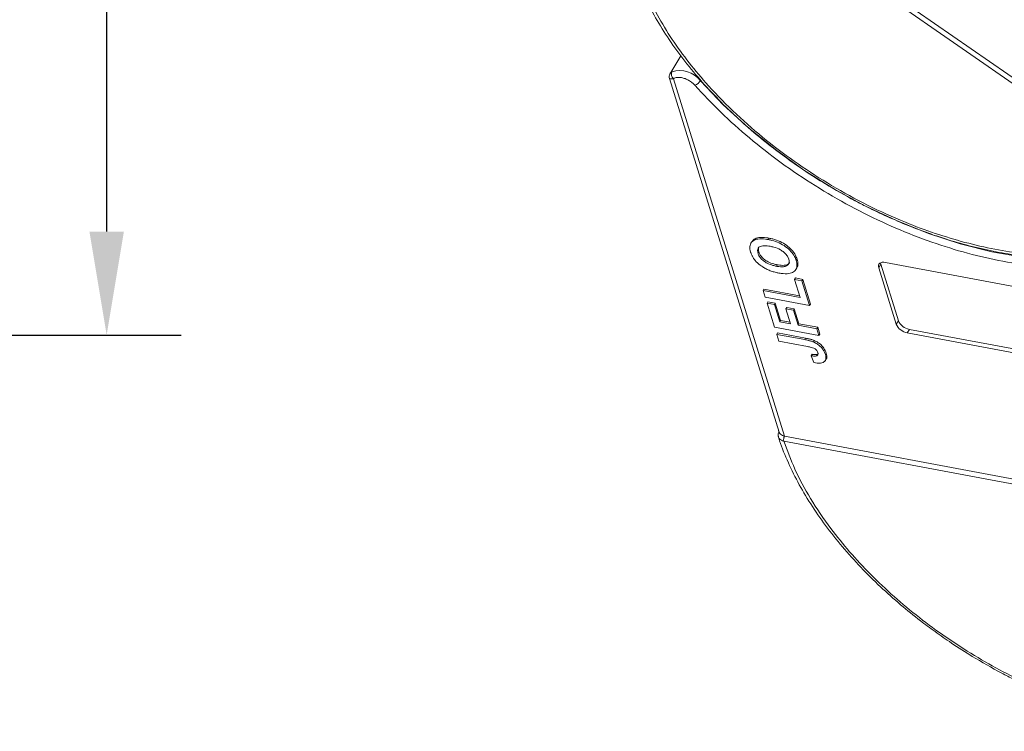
# Model space of a CAD drawing. Header units: millimetres. Extents: x 506 to 1981, y 649 to 1682.
# Tile 35 of 86: x 1229 to 1315, y 1464 to 1526. Entities that reach past the tile are written whole.
import ezdxf

# ---------------------------------------------------------------- set-up
doc = ezdxf.new("R2010")
doc.units = ezdxf.units.MM
doc.styles.get("Standard").update_dxf_attribs({"font": '仿宋_GB2312.ttf', "width": 0.8})
doc.dimstyles.new('副本 ISO-45.1', dxfattribs={"dimtxt": 10, "dimasz": 9, "dimexe": 6.5, "dimexo": 0.625, "dimgap": 2.5, "dimtad": 1, "dimdsep": 46, "dimtxsty": 'Standard', "dimcen": 2.5, "dimadec": 0, "dimazin": 0, "dimtfac": 1, "dimtmove": 0, "dimatfit": 3, "dimfxl": 0, "dimarcsym": 0})

# ---------------------------------------------------------------- blocks, each defined once
blk = doc.blocks.new('*D2703')
at = {"color": 0, "lineweight": -2}
for p, q in [((1194.363, 1565.544), (1242.962, 1565.544)), ((1236.462, 1556.544), (1236.462, 1507.544)), ((1194.363, 1498.544), (1242.962, 1498.544))]:
    blk.add_line(p, q, dxfattribs=at)
at = {"color": 0, "lineweight": 9}
for points in [[(1234.962, 1556.544), (1237.962, 1556.544), (1236.462, 1565.544)], [(1234.962, 1507.544), (1237.962, 1507.544), (1236.462, 1498.544)]]:
    blk.add_solid(points, dxfattribs=at)
at = {"layer": 'Defpoints', "color": 0, "lineweight": 9}
for p in [(1193.738, 1565.544), (1193.738, 1498.544), (1236.462, 1498.544)]:
    blk.add_point(p, dxfattribs=at)
at = {"color": 0, "lineweight": 9, "insert": (1228.962, 1532.044), "char_height": 10, "attachment_point": 5, "rotation": 90}
blk.add_mtext('67', dxfattribs=at)

msp = doc.modelspace()

# ---------------------------------------------------------------- linework, layer by layer
at = {"color": 7, "linetype": 'Continuous', "lineweight": 15}
for p, q in [((1331.009, 1509.567), (1284.169, 1542.04)), ((1284.418, 1542.389), (1331.259, 1509.917)), ((1286.451, 1522.851), (1285.474, 1521.247)), ((1285.447, 1520.86), (1295.005, 1490.102)), ((1295.472, 1489.75), (1285.805, 1520.857)), ((1294.131, 1506.976), (1294.056, 1506.853)), ((1292.618, 1506.663), (1292.543, 1506.54)), ((1293.163, 1505.653), (1293.238, 1505.776)), ((1296.485, 1505.031), (1296.56, 1505.154)), ((1294.77, 1504.534), (1294.844, 1504.657)), ((1296.463, 1504.247), (1296.537, 1504.37)), ((1303.858, 1504.702), (1303.671, 1504.395)), ((1305.197, 1499.485), (1303.671, 1504.395)), ((1303.858, 1504.702), (1305.383, 1499.792)), ((1304.254, 1504.863), (1325.916, 1500.802)), ((1296.417, 1503.51), (1296.343, 1503.387)), ((1296.832, 1501.813), (1296.343, 1503.387)), ((1296.343, 1503.387), (1296.987, 1503.266)), ((1296.417, 1503.51), (1297.062, 1503.389)), ((1296.987, 1503.266), (1297.062, 1503.389)), ((1297.062, 1503.389), (1297.734, 1501.225)), ((1293.683, 1502.54), (1293.608, 1502.418)), ((1293.683, 1502.54), (1296.786, 1501.958)), ((1296.987, 1503.266), (1297.66, 1501.102)), ((1293.791, 1501.827), (1293.608, 1502.418)), ((1293.608, 1502.418), (1296.832, 1501.813)), ((1297.66, 1501.102), (1293.791, 1501.827)), ((1294.025, 1501.439), (1293.95, 1501.316)), ((1294.598, 1499.231), (1293.95, 1501.316)), ((1293.95, 1501.316), (1294.595, 1501.195)), ((1294.025, 1501.439), (1294.67, 1501.318)), ((1294.67, 1501.318), (1294.595, 1501.195)), ((1294.595, 1501.195), (1295.06, 1499.7)), ((1294.67, 1501.318), (1295.134, 1499.823)), ((1295.673, 1500.945), (1295.598, 1500.822)), ((1296.002, 1499.524), (1295.598, 1500.822)), ((1295.598, 1500.822), (1296.243, 1500.701)), ((1295.673, 1500.945), (1296.318, 1500.824)), ((1296.318, 1500.824), (1296.243, 1500.701)), ((1296.318, 1500.824), (1296.721, 1499.526)), ((1297.734, 1501.225), (1297.66, 1501.102)), ((1296.243, 1500.701), (1296.646, 1499.403)), ((1298.466, 1498.506), (1294.598, 1499.231)), ((1295.134, 1499.823), (1295.06, 1499.7)), ((1295.06, 1499.7), (1296.002, 1499.524)), ((1295.134, 1499.823), (1295.957, 1499.669)), ((1296.721, 1499.526), (1296.646, 1499.403)), ((1296.646, 1499.403), (1298.283, 1499.096)), ((1296.721, 1499.526), (1298.358, 1499.219)), ((1298.283, 1499.096), (1298.358, 1499.219)), ((1298.283, 1499.096), (1298.466, 1498.506)), ((1298.358, 1499.219), (1298.541, 1498.629)), ((1305.383, 1499.792), (1305.197, 1499.485)), ((1294.868, 1498.724), (1294.794, 1498.602)), ((1294.977, 1498.012), (1294.794, 1498.602)), ((1294.794, 1498.602), (1297.232, 1498.145)), ((1294.868, 1498.724), (1297.307, 1498.267)), ((1297.307, 1498.267), (1297.232, 1498.145)), ((1298.541, 1498.629), (1298.466, 1498.506)), ((1306.348, 1499.033), (1306.161, 1498.726)), ((1327.823, 1494.665), (1306.161, 1498.726)), ((1306.348, 1499.033), (1328.01, 1494.972)), ((1297.481, 1497.542), (1294.977, 1498.012)), ((1298.063, 1498.062), (1297.989, 1497.94)), ((1297.875, 1496.864), (1297.8, 1496.741)), ((1297.8, 1496.741), (1298.033, 1496.142)), ((1298.332, 1496.854), (1298.257, 1496.731)), ((1298.332, 1496.854), (1298.386, 1496.888)), ((1299.103, 1496.971), (1299.028, 1496.848)), ((1299.023, 1496.324), (1299.098, 1496.447)), ((1294.969, 1490.218), (1294.96, 1490.184)), ((1295.473, 1489.749), (1345.758, 1480.322)), ((1295.409, 1489.32), (1295.407, 1489.32)), ((1345.694, 1479.892), (1295.409, 1489.32))]:
    msp.add_line(p, q, dxfattribs=at)
at = {"color": 7, "linetype": 'Continuous', "lineweight": 15, "flags": 128}
for points in [[(1323.388, 1505.198), (1321.32, 1505.036), (1318.827, 1505.063), (1316.22, 1505.316), (1313.526, 1505.792), (1310.774, 1506.487), (1307.994, 1507.392), (1305.213, 1508.5), (1302.462, 1509.796), (1299.77, 1511.269), (1297.165, 1512.902), (1294.675, 1514.679), (1292.326, 1516.58), (1290.142, 1518.585), (1288.148, 1520.673)], [(1303.671, 1504.395), (1303.649, 1504.512), (1303.657, 1504.619), (1303.695, 1504.711), (1303.763, 1504.786), (1303.856, 1504.841), (1303.972, 1504.872), (1304.107, 1504.88), (1304.254, 1504.863)], [(1303.835, 1504.831), (1303.835, 1504.819), (1303.858, 1504.702)], [(1294.986, 1490.15), (1294.974, 1490.159), (1294.966, 1490.168), (1294.961, 1490.175), (1294.96, 1490.182), (1294.961, 1490.188), (1294.967, 1490.193), (1294.975, 1490.197), (1294.975, 1490.197)]]:
    msp.add_lwpolyline(points, dxfattribs=at)
at = {"color": 7, "linetype": 'Continuous', "lineweight": 15}
for centre, radius, start, end in [((1286.095, 1521.237), 0.478, 154.70678, 232.66704), ((1286.372, 1519.331), 2.227, 37.09044, 108.56873), ((1287.326, 1521.189), 0.97, 290.68114, 327.90305), ((1306.386, 1500.005), 1.298, 203.60364, 260.0065), ((1306.573, 1500.312), 1.298, 203.60364, 260.0065), ((1295.979, 1489.453), 0.588, 149.74693, 193.10404), ((1295.984, 1489.454), 0.59, 149.93335, 193.12726)]:
    msp.add_arc(centre, radius, start, end, dxfattribs=at)
for points, knots in [([(1331.009, 1509.567), (1330.519, 1509.092), (1329.525, 1508.128), (1327.582, 1506.999), (1325.475, 1506.2), (1323.29, 1505.707), (1321.12, 1505.458), (1318.796, 1505.418), (1315.526, 1505.651), (1312.081, 1506.309), (1308.594, 1507.361), (1305.75, 1508.42), (1302.717, 1509.795), (1299.583, 1511.507), (1296.633, 1513.402), (1293.846, 1515.484), (1291.218, 1517.767), (1288.982, 1520.045), (1287.138, 1522.235), (1285.649, 1524.29), (1284.376, 1526.376), (1282.995, 1529.168), (1282.126, 1531.901), (1281.794, 1534.474), (1281.808, 1536.472), (1282.178, 1538.476), (1282.948, 1540.418), (1283.766, 1541.504), (1284.169, 1542.04)], [0, 0, 0, 0, 0.038862, 0.078912, 0.120068, 0.152227, 0.184382, 0.217215, 0.250043, 0.315618, 0.347778, 0.379932, 0.421093, 0.461142, 0.5, 0.538863, 0.578912, 0.620068, 0.652227, 0.684382, 0.717215, 0.750043, 0.815618, 0.847778, 0.879932, 0.921093, 0.96114, 1, 1, 1, 1]), ([(1282.278, 1540.615), (1282.12, 1540.255), (1281.745, 1539.399), (1281.426, 1537.914), (1281.269, 1536.208), (1281.346, 1534.424), (1281.644, 1532.583), (1282.16, 1530.701), (1282.888, 1528.793), (1283.818, 1526.876), (1284.939, 1524.966), (1286.238, 1523.079), (1287.699, 1521.233), (1289.299, 1519.451), (1291, 1517.763), (1292.74, 1516.211), (1294.342, 1514.916), (1295.826, 1513.811), (1297.327, 1512.764), (1298.43, 1512.075), (1299.04, 1511.693)], [0, 0, 0, 0, 0.0439737, 0.1045045, 0.1652134, 0.2260566, 0.2869551, 0.3478301, 0.4086191, 0.4692697, 0.5297172, 0.5898957, 0.6496838, 0.7088463, 0.7668735, 0.8224437, 0.8739002, 0.9106398, 0.9505895, 1, 1, 1, 1]), ([(1285.512, 1521.291), (1285.516, 1521.303), (1285.532, 1521.352), (1285.606, 1521.403), (1285.663, 1521.441)], [0, 0, 0, 0, 0.244985, 1, 1, 1, 1]), ([(1285.505, 1521.296), (1285.469, 1521.22), (1285.402, 1521.074), (1285.432, 1520.93), (1285.446, 1520.862)], [0, 0, 0, 0, 0.529394, 1, 1, 1, 1]), ([(1285.805, 1520.857), (1285.721, 1520.846), (1285.544, 1520.821), (1285.441, 1520.842), (1285.455, 1520.859), (1285.458, 1520.863)], [0, 0, 0, 0, 0.421638, 0.896343, 1, 1, 1, 1]), ([(1287.669, 1520.281), (1287.592, 1520.359), (1287.436, 1520.518), (1287.139, 1520.716), (1286.819, 1520.871), (1286.609, 1520.922), (1286.506, 1520.947)], [0, 0, 0, 0, 0.245513, 0.5, 0.754487, 1, 1, 1, 1]), ([(1319.714, 1504.405), (1318.733, 1504.457), (1316.794, 1504.559), (1313.735, 1505.074), (1310.635, 1505.842), (1307.495, 1506.876), (1304.336, 1508.173), (1301.191, 1509.723), (1298.105, 1511.514), (1295.152, 1513.508), (1292.407, 1515.655), (1289.876, 1517.913), (1288.404, 1519.492), (1287.669, 1520.281)], [0, 0, 0, 0, 0.091965, 0.181776, 0.271599, 0.36141, 0.451234, 0.543199, 0.6358, 0.728401, 0.820366, 0.91018, 1, 1, 1, 1]), ([(1299.04, 1511.693), (1299.888, 1511.196), (1301.077, 1510.498), (1302.877, 1509.574), (1304.421, 1508.837), (1306.275, 1508.046), (1308.224, 1507.312), (1310.257, 1506.656), (1312.334, 1506.101), (1314.425, 1505.664), (1316.505, 1505.357), (1318.552, 1505.187), (1320.547, 1505.161), (1322.472, 1505.282), (1324.312, 1505.555), (1326.054, 1505.98), (1327.685, 1506.562), (1329.196, 1507.3), (1330.558, 1508.211), (1331.514, 1508.994), (1331.946, 1509.519), (1332.041, 1509.634)], [0, 0, 0, 0, 0.069068, 0.096851, 0.142874, 0.190428, 0.241201, 0.293915, 0.348055, 0.403219, 0.459133, 0.515609, 0.572523, 0.629804, 0.68742, 0.745383, 0.803752, 0.862644, 0.922249, 0.98286, 1, 1, 1, 1]), ([(1292.521, 1505.766), (1292.499, 1505.848), (1292.432, 1506.094), (1292.458, 1506.467), (1292.717, 1506.776), (1293.183, 1506.936), (1293.661, 1506.921), (1293.98, 1506.867), (1294.056, 1506.853)], [0, 0, 0, 0, 0.101398, 0.306996, 0.506144, 0.685262, 0.924557, 1, 1, 1, 1]), ([(1292.638, 1506.649), (1292.694, 1506.734), (1292.816, 1506.92), (1293.263, 1507.055), (1293.736, 1507.045), (1294.054, 1506.989), (1294.131, 1506.976)], [0, 0, 0, 0, 0.232667, 0.510973, 0.88278, 1, 1, 1, 1]), ([(1294.056, 1506.853), (1294.16, 1506.832), (1294.473, 1506.767), (1294.996, 1506.587), (1295.582, 1506.251), (1296.053, 1505.831), (1296.349, 1505.406), (1296.444, 1505.144), (1296.485, 1505.031)], [0, 0, 0, 0, 0.101888, 0.307343, 0.492963, 0.678647, 0.860791, 1, 1, 1, 1]), ([(1294.131, 1506.976), (1294.235, 1506.955), (1294.548, 1506.89), (1295.07, 1506.71), (1295.657, 1506.374), (1296.127, 1505.954), (1296.424, 1505.529), (1296.519, 1505.267), (1296.56, 1505.154)], [0, 0, 0, 0, 0.101888, 0.307343, 0.492963, 0.678647, 0.860791, 1, 1, 1, 1]), ([(1293.163, 1505.653), (1293.144, 1505.734), (1293.105, 1505.898), (1293.163, 1506.109), (1293.326, 1506.258), (1293.638, 1506.337), (1293.958, 1506.313), (1294.178, 1506.274), (1294.221, 1506.267)], [0, 0, 0, 0, 0.160292, 0.321922, 0.490761, 0.657569, 0.933883, 1, 1, 1, 1]), ([(1293.238, 1505.776), (1293.217, 1505.858), (1293.176, 1506.02), (1293.227, 1506.147), (1293.251, 1506.21)], [0, 0, 0, 0, 0.508173, 1, 1, 1, 1]), ([(1294.221, 1506.267), (1294.325, 1506.245), (1294.618, 1506.183), (1295.048, 1506.021), (1295.439, 1505.748), (1295.689, 1505.483), (1295.798, 1505.278), (1295.834, 1505.171), (1295.841, 1505.151)], [0, 0, 0, 0, 0.15859, 0.447239, 0.620381, 0.793575, 0.961295, 1, 1, 1, 1]), ([(1292.873, 1505.091), (1292.842, 1505.133), (1292.78, 1505.216), (1292.708, 1505.336), (1292.647, 1505.449), (1292.598, 1505.555), (1292.555, 1505.661), (1292.532, 1505.731), (1292.521, 1505.766)], [0, 0, 0, 0, 0.185429, 0.37219, 0.527708, 0.683877, 0.841678, 1, 1, 1, 1]), ([(1293.953, 1504.26), (1293.849, 1504.314), (1293.64, 1504.423), (1293.277, 1504.674), (1293.02, 1504.908), (1292.889, 1505.072), (1292.873, 1505.091)], [0, 0, 0, 0, 0.250896, 0.502166, 0.940512, 1, 1, 1, 1]), ([(1294.77, 1504.534), (1294.666, 1504.556), (1294.403, 1504.61), (1294.011, 1504.752), (1293.635, 1504.987), (1293.37, 1505.244), (1293.226, 1505.475), (1293.179, 1505.608), (1293.163, 1505.653)], [0, 0, 0, 0, 0.158617, 0.400864, 0.573059, 0.745486, 0.912985, 1, 1, 1, 1]), ([(1294.844, 1504.657), (1294.74, 1504.678), (1294.478, 1504.733), (1294.085, 1504.875), (1293.71, 1505.11), (1293.445, 1505.367), (1293.301, 1505.598), (1293.254, 1505.73), (1293.238, 1505.776)], [0, 0, 0, 0, 0.1586166, 0.4008637, 0.5730594, 0.7454856, 0.9129852, 1, 1, 1, 1]), ([(1295.841, 1505.151), (1295.86, 1505.07), (1295.897, 1504.906), (1295.829, 1504.699), (1295.658, 1504.544), (1295.324, 1504.463), (1295, 1504.493), (1294.791, 1504.53), (1294.77, 1504.534)], [0, 0, 0, 0, 0.15971, 0.320429, 0.491074, 0.67705, 0.96629, 1, 1, 1, 1]), ([(1296.56, 1505.154), (1296.581, 1505.073), (1296.644, 1504.83), (1296.662, 1504.54), (1296.54, 1504.412), (1296.515, 1504.385)], [0, 0, 0, 0, 0.28064, 0.849359, 1, 1, 1, 1]), ([(1294.979, 1503.939), (1294.927, 1503.949), (1294.823, 1503.969), (1294.661, 1504.008), (1294.491, 1504.054), (1294.313, 1504.111), (1294.133, 1504.178), (1294.013, 1504.233), (1293.953, 1504.26)], [0, 0, 0, 0, 0.15395, 0.308181, 0.478699, 0.649961, 0.824203, 1, 1, 1, 1]), ([(1295.894, 1504.849), (1295.893, 1504.844), (1295.871, 1504.768), (1295.725, 1504.671), (1295.403, 1504.584), (1295.075, 1504.615), (1294.866, 1504.653), (1294.844, 1504.657)], [0, 0, 0, 0, 0.014944, 0.262298, 0.531876, 0.951137, 1, 1, 1, 1]), ([(1296.485, 1505.031), (1296.507, 1504.95), (1296.574, 1504.704), (1296.553, 1504.327), (1296.293, 1504.016), (1295.825, 1503.858), (1295.356, 1503.874), (1295.047, 1503.927), (1294.979, 1503.939)], [0, 0, 0, 0, 0.102171, 0.30922, 0.51365, 0.692275, 0.932413, 1, 1, 1, 1]), ([(1297.307, 1498.267), (1297.359, 1498.257), (1297.462, 1498.237), (1297.603, 1498.206), (1297.728, 1498.174), (1297.839, 1498.141), (1297.951, 1498.107), (1298.026, 1498.077), (1298.063, 1498.062)], [0, 0, 0, 0, 0.20827, 0.416707, 0.561481, 0.706573, 0.852825, 1, 1, 1, 1]), ([(1297.232, 1498.145), (1297.284, 1498.134), (1297.388, 1498.114), (1297.528, 1498.083), (1297.654, 1498.051), (1297.764, 1498.019), (1297.876, 1497.984), (1297.951, 1497.955), (1297.989, 1497.94)], [0, 0, 0, 0, 0.20827, 0.416707, 0.561481, 0.706573, 0.852825, 1, 1, 1, 1]), ([(1297.481, 1497.542), (1297.585, 1497.521), (1297.764, 1497.485), (1297.989, 1497.414), (1298.145, 1497.333), (1298.242, 1497.246), (1298.325, 1497.135), (1298.354, 1497.056), (1298.372, 1497.007)], [0, 0, 0, 0, 0.292027, 0.504854, 0.613905, 0.723685, 0.829816, 1, 1, 1, 1]), ([(1297.989, 1497.94), (1298.095, 1497.888), (1298.308, 1497.786), (1298.6, 1497.556), (1298.882, 1497.234), (1298.973, 1496.994), (1299.028, 1496.848)], [0, 0, 0, 0, 0.20646, 0.413515, 0.645211, 1, 1, 1, 1]), ([(1298.063, 1498.062), (1298.17, 1498.011), (1298.383, 1497.909), (1298.675, 1497.678), (1298.956, 1497.357), (1299.048, 1497.116), (1299.103, 1496.971)], [0, 0, 0, 0, 0.20646, 0.413515, 0.645211, 1, 1, 1, 1]), ([(1298.257, 1496.731), (1298.232, 1496.725), (1298.181, 1496.712), (1298.098, 1496.712), (1298.021, 1496.715), (1297.948, 1496.721), (1297.875, 1496.73), (1297.825, 1496.738), (1297.8, 1496.741)], [0, 0, 0, 0, 0.193806, 0.393127, 0.544069, 0.695412, 0.847613, 1, 1, 1, 1]), ([(1297.875, 1496.864), (1297.901, 1496.86), (1297.952, 1496.853), (1298.029, 1496.843), (1298.107, 1496.837), (1298.186, 1496.834), (1298.264, 1496.837), (1298.309, 1496.848), (1298.332, 1496.854)], [0, 0, 0, 0, 0.155996, 0.312125, 0.480895, 0.650212, 0.823248, 1, 1, 1, 1]), ([(1299.028, 1496.848), (1299.049, 1496.767), (1299.098, 1496.582), (1299.059, 1496.328), (1298.875, 1496.155), (1298.532, 1496.073), (1298.229, 1496.115), (1298.033, 1496.142)], [0, 0, 0, 0, 0.155292, 0.353145, 0.543243, 0.704067, 1, 1, 1, 1]), ([(1298.372, 1497.007), (1298.378, 1496.982), (1298.392, 1496.931), (1298.389, 1496.868), (1298.372, 1496.817), (1298.343, 1496.78), (1298.305, 1496.751), (1298.273, 1496.738), (1298.257, 1496.731)], [0, 0, 0, 0, 0.202387, 0.410907, 0.557829, 0.709472, 0.853224, 1, 1, 1, 1]), ([(1299.103, 1496.971), (1299.122, 1496.891), (1299.165, 1496.71), (1299.169, 1496.518), (1299.098, 1496.454), (1299.094, 1496.45)], [0, 0, 0, 0, 0.42385, 0.963867, 1, 1, 1, 1]), ([(1294.947, 1489.674), (1294.939, 1489.693), (1294.917, 1489.752), (1294.915, 1489.867), (1294.936, 1490.007), (1294.97, 1490.105), (1294.986, 1490.15)], [0, 0, 0, 0, 0.14361, 0.439342, 0.743341, 1, 1, 1, 1]), ([(1294.947, 1489.674), (1294.955, 1489.642), (1295.134, 1488.984), (1295.68, 1487.674), (1296.59, 1485.759), (1297.717, 1483.848), (1299.015, 1481.962), (1300.476, 1480.116), (1302.076, 1478.334), (1303.776, 1476.646), (1305.517, 1475.094), (1307.119, 1473.799), (1308.603, 1472.694), (1310.104, 1471.647), (1311.207, 1470.957), (1311.817, 1470.576)], [0, 0, 0, 0, 0.004737, 0.097506, 0.190063, 0.282311, 0.374148, 0.46539, 0.555676, 0.64423, 0.729035, 0.807562, 0.863629, 0.924596, 1, 1, 1, 1]), ([(1295.407, 1489.32), (1295.339, 1489.338), (1295.217, 1489.369), (1295.067, 1489.469), (1294.977, 1489.569), (1294.953, 1489.652), (1294.947, 1489.674)], [0, 0, 0, 0, 0.302627, 0.550229, 0.87894, 1, 1, 1, 1]), ([(1295.017, 1490.106), (1295.025, 1490.072), (1295.049, 1489.973), (1295.19, 1489.847), (1295.353, 1489.774), (1295.455, 1489.753), (1295.472, 1489.75)], [0, 0, 0, 0, 0.189535, 0.559387, 0.929239, 1, 1, 1, 1]), ([(1295.472, 1489.75), (1295.472, 1489.75), (1295.472, 1489.75), (1295.473, 1489.749), (1295.473, 1489.749), (1295.473, 1489.749)], [0, 0, 0, 0, 0.384699, 0.69235, 1, 1, 1, 1]), ([(1345.694, 1479.892), (1345.897, 1479.095), (1346.311, 1477.477), (1346.442, 1475.147), (1346.205, 1473.086), (1345.656, 1471.319), (1344.897, 1469.828), (1343.881, 1468.481), (1342.192, 1466.903), (1340.043, 1465.694), (1337.522, 1464.894), (1335.287, 1464.464), (1332.682, 1464.274), (1329.731, 1464.398), (1326.697, 1464.827), (1323.572, 1465.553), (1320.338, 1466.588), (1317.285, 1467.839), (1314.489, 1469.212), (1311.975, 1470.636), (1309.53, 1472.216), (1306.405, 1474.51), (1303.564, 1477.027), (1301.109, 1479.671), (1299.326, 1481.875), (1297.699, 1484.286), (1296.309, 1486.852), (1295.706, 1488.505), (1295.409, 1489.32)], [0, 0, 0, 0, 0.038862, 0.078912, 0.1200677, 0.1522272, 0.1843815, 0.2172151, 0.2500433, 0.3156185, 0.347778, 0.3799323, 0.4210926, 0.4611415, 0.5, 0.5388632, 0.578912, 0.6200677, 0.6522272, 0.6843815, 0.7172151, 0.7500433, 0.8156185, 0.847778, 0.8799323, 0.9210926, 0.9611404, 1, 1, 1, 1]), ([(1311.817, 1470.576), (1312.665, 1470.079), (1313.854, 1469.381), (1315.654, 1468.456), (1317.198, 1467.72), (1319.052, 1466.928), (1321.001, 1466.195), (1323.034, 1465.539), (1325.111, 1464.984), (1327.202, 1464.547), (1329.282, 1464.239), (1331.329, 1464.07), (1333.324, 1464.043), (1335.249, 1464.165), (1337.089, 1464.438), (1338.833, 1464.862), (1340.457, 1465.449), (1341.726, 1466.042), (1342.389, 1466.496), (1342.608, 1466.646)], [0, 0, 0, 0, 0.077451, 0.108605, 0.160215, 0.21354, 0.270476, 0.329588, 0.390299, 0.452158, 0.514859, 0.578189, 0.642011, 0.706243, 0.770853, 0.835851, 0.901304, 0.967344, 1, 1, 1, 1])]:
    msp.add_open_spline(points, degree=3, knots=knots, dxfattribs=at)
msp.add_open_spline([(1286.506, 1520.947), (1286.367, 1520.963), (1286.088, 1520.995), (1285.899, 1520.903), (1285.805, 1520.857)], degree=3, dxfattribs=at)

# ---------------------------------------------------------------- dimensions: what is measured, and where the dimension line sits
at = {"color": 5, "lineweight": 9}
dim = msp.add_linear_dim(base=(1236.462, 1498.544), p1=(1193.738, 1565.544), p2=(1193.738, 1498.544), angle=90, dimstyle='副本 ISO-45.1', dxfattribs=at)
dim.commit()
dim.dimension.update_dxf_attribs({"geometry": '*D2703', "text_midpoint": (1228.962, 1532.044)})

doc.saveas('drawing.dxf')
